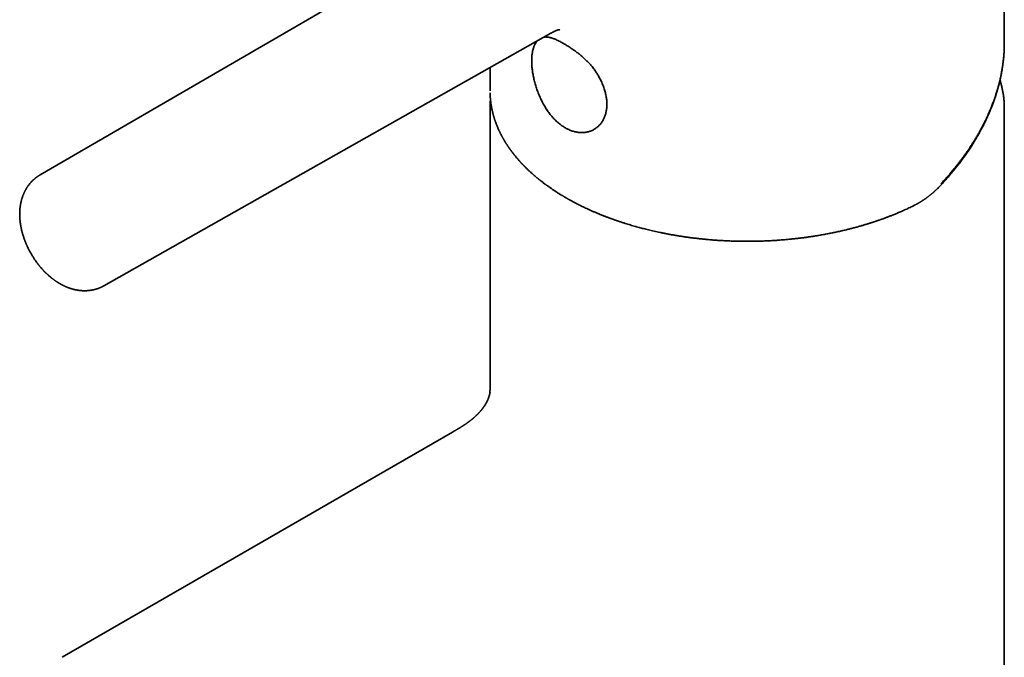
# Model space of a CAD drawing. Header units: millimetres. Extents: x 8 to 497, y 12 to 425.
# Tile 4 of 7: x 402 to 482, y 136 to 189. Entities that reach past the tile are written whole.
import ezdxf

# ---------------------------------------------------------------- set-up
doc = ezdxf.new("R2010")
doc.units = ezdxf.units.MM

msp = doc.modelspace()

# ---------------------------------------------------------------- linework, layer by layer
at = {"color": 7, "linetype": 'Continuous', "lineweight": 35}
for p, q in [((482.497, 186.574), (482.497, 206.215)), ((440.007, 196.885), (403.743, 175.822)), ((408.951, 166.764), (445.466, 187.404)), ((440.497, 184.595), (440.497, 182.693)), ((440.497, 181.297), (440.497, 160.361)), ((482.497, 82.748), (482.497, 181.297)), ((403.743, 175.822), (403.747, 175.825)), ((408.951, 166.764), (408.948, 166.763)), ((437.42, 154.8), (405.543, 136.398))]:
    msp.add_line(p, q, dxfattribs=at)
at = {"color": 7, "linetype": 'Continuous', "lineweight": 35, "flags": 128}
for points in [[(440.497, 181.253), (440.497, 181.297), (440.497, 181.344)], [(482.497, 181.345), (482.497, 181.297), (482.497, 181.248)]]:
    msp.add_lwpolyline(points, dxfattribs=at)
at = {"color": 7, "linetype": 'Continuous', "lineweight": 35}
for points, knots in [([(445.466, 187.403), (445.479, 187.411), (445.504, 187.425), (445.537, 187.443), (445.564, 187.458), (445.585, 187.47), (445.602, 187.479), (445.615, 187.487), (445.627, 187.493), (445.641, 187.501), (445.657, 187.51), (445.675, 187.519), (445.69, 187.527), (445.706, 187.535), (445.719, 187.542), (445.731, 187.548), (445.739, 187.552), (445.747, 187.556), (445.755, 187.561), (445.765, 187.566), (445.775, 187.57), (445.783, 187.575), (445.791, 187.578), (445.799, 187.582), (445.81, 187.587), (445.82, 187.592), (445.829, 187.597), (445.837, 187.6), (445.845, 187.604), (445.853, 187.608), (445.863, 187.612), (445.871, 187.616), (445.879, 187.619), (445.885, 187.621), (445.891, 187.624), (445.897, 187.627), (445.904, 187.63), (445.911, 187.632), (445.918, 187.635), (445.923, 187.637), (445.928, 187.639), (445.934, 187.641), (445.941, 187.644), (445.949, 187.647), (445.957, 187.65), (445.964, 187.652), (445.971, 187.655), (445.976, 187.656), (445.983, 187.659), (445.99, 187.661), (445.998, 187.663), (446.006, 187.665), (446.012, 187.667), (446.017, 187.669), (446.022, 187.67), (446.028, 187.671), (446.034, 187.673), (446.041, 187.675), (446.047, 187.676), (446.053, 187.677), (446.058, 187.678), (446.063, 187.679), (446.069, 187.68), (446.075, 187.682), (446.08, 187.683), (446.086, 187.683), (446.09, 187.684), (446.094, 187.685), (446.097, 187.685), (446.101, 187.686), (446.105, 187.686), (446.11, 187.687), (446.114, 187.687), (446.118, 187.688), (446.122, 187.688), (446.125, 187.688), (446.129, 187.689), (446.133, 187.689), (446.136, 187.689), (446.139, 187.689), (446.14, 187.689), (446.142, 187.689), (446.143, 187.689), (446.144, 187.689), (446.145, 187.689), (446.147, 187.689), (446.148, 187.689), (446.15, 187.689), (446.151, 187.689), (446.153, 187.689), (446.155, 187.689), (446.157, 187.689), (446.159, 187.689), (446.161, 187.689), (446.163, 187.689), (446.165, 187.689), (446.166, 187.689), (446.168, 187.689), (446.17, 187.688), (446.171, 187.688), (446.173, 187.688), (446.174, 187.688), (446.176, 187.688), (446.177, 187.687), (446.178, 187.687), (446.179, 187.687), (446.179, 187.687), (446.179, 187.687), (446.179, 187.687)], [0, 0, 0, 0, 0.015216, 0.028324, 0.039227, 0.048042, 0.055222, 0.060767, 0.065652, 0.071678, 0.080895, 0.089737, 0.097059, 0.104761, 0.114147, 0.11991, 0.124466, 0.1284, 0.133576, 0.140137, 0.146564, 0.151768, 0.155918, 0.161124, 0.169515, 0.177844, 0.18416, 0.189726, 0.195598, 0.202486, 0.211035, 0.219442, 0.225841, 0.231181, 0.236844, 0.243294, 0.250939, 0.259528, 0.26684, 0.272767, 0.278261, 0.286951, 0.296604, 0.308219, 0.32115, 0.332404, 0.341949, 0.350616, 0.360639, 0.372972, 0.386942, 0.39994, 0.410779, 0.419208, 0.427519, 0.436884, 0.448044, 0.460191, 0.47152, 0.481136, 0.49064, 0.500189, 0.510704, 0.522699, 0.535549, 0.545934, 0.555012, 0.563014, 0.570814, 0.578764, 0.588562, 0.60147, 0.613596, 0.623579, 0.632691, 0.642141, 0.654241, 0.667386, 0.678931, 0.688495, 0.695765, 0.703764, 0.713474, 0.723857, 0.733004, 0.742422, 0.75176, 0.762533, 0.775744, 0.78799, 0.797972, 0.807367, 0.817904, 0.830567, 0.844309, 0.856541, 0.867018, 0.877107, 0.887021, 0.898742, 0.911447, 0.923968, 0.93474, 0.947172, 0.959595, 0.973525, 0.989509, 1, 1, 1, 1]), ([(446.648, 179.673), (446.601, 179.701), (446.509, 179.756), (446.372, 179.849), (446.236, 179.948), (446.103, 180.056), (445.972, 180.171), (445.843, 180.293), (445.717, 180.421), (445.595, 180.555), (445.477, 180.695), (445.361, 180.842), (445.249, 180.994), (445.14, 181.151), (445.035, 181.313), (444.935, 181.479), (444.839, 181.648), (444.747, 181.82), (444.66, 181.996), (444.576, 182.176), (444.497, 182.358), (444.423, 182.542), (444.354, 182.727), (444.289, 182.912), (444.23, 183.097), (444.175, 183.284), (444.125, 183.471), (444.079, 183.658), (444.039, 183.843), (444.004, 184.025), (443.974, 184.206), (443.949, 184.384), (443.928, 184.56), (443.913, 184.734), (443.903, 184.903), (443.898, 185.068), (443.899, 185.229), (443.904, 185.386), (443.914, 185.537), (443.93, 185.682), (443.95, 185.822), (443.976, 185.956), (444.007, 186.085), (444.043, 186.207), (444.084, 186.323), (444.129, 186.431), (444.18, 186.532), (444.236, 186.626), (444.291, 186.706), (444.33, 186.751), (444.346, 186.771)], [0, 0, 0, 0, 0.020933, 0.041815, 0.062689, 0.083598, 0.104583, 0.125687, 0.146564, 0.167408, 0.188261, 0.209166, 0.230164, 0.251297, 0.272284, 0.293191, 0.314059, 0.334933, 0.355853, 0.376863, 0.398006, 0.419004, 0.439899, 0.460735, 0.481557, 0.502408, 0.52361, 0.544645, 0.565555, 0.586388, 0.607188, 0.628002, 0.649028, 0.669959, 0.690844, 0.711729, 0.732662, 0.753687, 0.774521, 0.795335, 0.816175, 0.837089, 0.858122, 0.879322, 0.900315, 0.921259, 0.942199, 0.963181, 0.984249, 1, 1, 1, 1]), ([(446.503, 186.568), (446.455, 186.595), (446.359, 186.65), (446.221, 186.724), (446.086, 186.793), (445.954, 186.855), (445.826, 186.912), (445.702, 186.962), (445.582, 187.005), (445.467, 187.04), (445.357, 187.067), (445.255, 187.086), (445.162, 187.098), (445.076, 187.102), (444.994, 187.1), (444.94, 187.096), (444.913, 187.091), (444.912, 187.091)], [0, 0, 0, 0, 0.07397, 0.14785, 0.221925, 0.296466, 0.371724, 0.447222, 0.522245, 0.596963, 0.671513, 0.746001, 0.809986, 0.873298, 0.935951, 0.997947, 1, 1, 1, 1]), ([(449.355, 183.909), (449.329, 183.954), (449.277, 184.045), (449.191, 184.182), (449.098, 184.322), (448.997, 184.464), (448.888, 184.607), (448.793, 184.722), (448.718, 184.81), (448.665, 184.87), (448.611, 184.93), (448.556, 184.989), (448.499, 185.048), (448.442, 185.107), (448.367, 185.181), (448.274, 185.271), (448.162, 185.374), (448.044, 185.479), (447.919, 185.585), (447.79, 185.691), (447.659, 185.793), (447.528, 185.893), (447.397, 185.989), (447.256, 186.089), (447.108, 186.19), (446.952, 186.293), (446.8, 186.39), (446.649, 186.482), (446.552, 186.539), (446.503, 186.568)], [0, 0, 0, 0, 0.038151, 0.077771, 0.118807, 0.161225, 0.20501, 0.250156, 0.269534, 0.289026, 0.30863, 0.328345, 0.348168, 0.368096, 0.388127, 0.425115, 0.462449, 0.500137, 0.541716, 0.583256, 0.624799, 0.666395, 0.708108, 0.75001, 0.800331, 0.85032, 0.900142, 0.949974, 1, 1, 1, 1]), ([(477.3, 174.977), (477.34, 175.02), (477.418, 175.103), (477.531, 175.226), (477.637, 175.343), (477.737, 175.454), (477.83, 175.56), (477.917, 175.659), (477.997, 175.752), (478.072, 175.839), (478.144, 175.924), (478.212, 176.005), (478.277, 176.083), (478.336, 176.154), (478.387, 176.217), (478.432, 176.272), (478.471, 176.32), (478.503, 176.36), (478.527, 176.391), (478.545, 176.413), (478.557, 176.428), (478.566, 176.439), (478.571, 176.446), (478.577, 176.453), (478.585, 176.463), (478.596, 176.477), (478.615, 176.501), (478.644, 176.537), (478.682, 176.586), (478.725, 176.641), (478.773, 176.703), (478.826, 176.773), (478.884, 176.848), (478.945, 176.93), (479.036, 177.051), (479.15, 177.208), (479.286, 177.396), (479.414, 177.579), (479.534, 177.755), (479.65, 177.927), (479.762, 178.098), (479.872, 178.269), (479.955, 178.402), (480.013, 178.494), (480.044, 178.545), (480.074, 178.594), (480.101, 178.639), (480.123, 178.676), (480.141, 178.705), (480.154, 178.727), (480.163, 178.742), (480.17, 178.754), (480.177, 178.766), (480.186, 178.781), (480.199, 178.803), (480.217, 178.833), (480.24, 178.872), (480.265, 178.914), (480.309, 178.99), (480.392, 179.135), (480.477, 179.287), (480.546, 179.414), (480.581, 179.479), (480.618, 179.548), (480.657, 179.621), (480.699, 179.701), (480.743, 179.786), (480.789, 179.875), (480.836, 179.97), (480.886, 180.07), (480.937, 180.175), (480.981, 180.267), (481.018, 180.344), (481.046, 180.403), (481.071, 180.459), (481.095, 180.51), (481.116, 180.557), (481.136, 180.601), (481.155, 180.642), (481.172, 180.68), (481.186, 180.711), (481.197, 180.737), (481.207, 180.758), (481.215, 180.778), (481.225, 180.8), (481.236, 180.825), (481.251, 180.859), (481.269, 180.903), (481.293, 180.958), (481.319, 181.021), (481.349, 181.091), (481.384, 181.177), (481.423, 181.274), (481.465, 181.379), (481.509, 181.492), (481.555, 181.613), (481.602, 181.741), (481.646, 181.864), (481.689, 181.986), (481.73, 182.106), (481.761, 182.199), (481.782, 182.262), (481.793, 182.297), (481.804, 182.329), (481.813, 182.358), (481.82, 182.38), (481.825, 182.395), (481.828, 182.406), (481.831, 182.415), (481.835, 182.426), (481.839, 182.441), (481.846, 182.462), (481.855, 182.491), (481.867, 182.531), (481.881, 182.577), (481.897, 182.63), (481.914, 182.689), (481.933, 182.753), (481.953, 182.821), (481.978, 182.91), (482.007, 183.016), (482.042, 183.147), (482.075, 183.277), (482.108, 183.407), (482.136, 183.529), (482.163, 183.644), (482.186, 183.752), (482.203, 183.831), (482.214, 183.884), (482.219, 183.909), (482.224, 183.93), (482.227, 183.945), (482.229, 183.957), (482.231, 183.967), (482.233, 183.978), (482.237, 183.996), (482.243, 184.025), (482.251, 184.065), (482.26, 184.114), (482.27, 184.167), (482.28, 184.222), (482.29, 184.279), (482.3, 184.337), (482.32, 184.449), (482.346, 184.614), (482.37, 184.779), (482.385, 184.894), (482.393, 184.956), (482.401, 185.019), (482.408, 185.081), (482.415, 185.138), (482.421, 185.189), (482.425, 185.231), (482.429, 185.265), (482.431, 185.292), (482.433, 185.314), (482.435, 185.334), (482.437, 185.354), (482.44, 185.379), (482.443, 185.411), (482.446, 185.452), (482.451, 185.499), (482.455, 185.554), (482.46, 185.616), (482.465, 185.68), (482.469, 185.744), (482.473, 185.808), (482.477, 185.876), (482.481, 185.947), (482.484, 186.02), (482.487, 186.095), (482.49, 186.17), (482.492, 186.243), (482.494, 186.309), (482.495, 186.369), (482.496, 186.423), (482.496, 186.47), (482.497, 186.511), (482.497, 186.545), (482.497, 186.566), (482.497, 186.576)], [0, 0, 0, 0, 0.012233, 0.023895, 0.034986, 0.045507, 0.055457, 0.064675, 0.073342, 0.081458, 0.089025, 0.096955, 0.104175, 0.110684, 0.116483, 0.121572, 0.125951, 0.12962, 0.132579, 0.134376, 0.13575, 0.136703, 0.137236, 0.13779, 0.138681, 0.139908, 0.141473, 0.145408, 0.149819, 0.154703, 0.160461, 0.166761, 0.173604, 0.180989, 0.188873, 0.20633, 0.223177, 0.239413, 0.255039, 0.270066, 0.284978, 0.300034, 0.315231, 0.319716, 0.324213, 0.328625, 0.332492, 0.335755, 0.338416, 0.340083, 0.341378, 0.342302, 0.343254, 0.344547, 0.346183, 0.348958, 0.352367, 0.356199, 0.360043, 0.372128, 0.393719, 0.39923, 0.404748, 0.41058, 0.416886, 0.423666, 0.430921, 0.438649, 0.446683, 0.455171, 0.464114, 0.473511, 0.478615, 0.483724, 0.488464, 0.492807, 0.496753, 0.500303, 0.50404, 0.507206, 0.509803, 0.511964, 0.51376, 0.515263, 0.517045, 0.519194, 0.521709, 0.525664, 0.53028, 0.535556, 0.541493, 0.54809, 0.557132, 0.565944, 0.574523, 0.585647, 0.596354, 0.606643, 0.616515, 0.627007, 0.636849, 0.639808, 0.642702, 0.64553, 0.648, 0.649898, 0.651044, 0.651793, 0.652488, 0.653423, 0.654599, 0.656014, 0.658723, 0.662024, 0.665917, 0.670268, 0.675178, 0.680648, 0.686425, 0.692081, 0.702814, 0.71305, 0.724586, 0.735417, 0.745544, 0.75503, 0.764011, 0.772493, 0.774896, 0.777074, 0.778809, 0.780104, 0.780956, 0.781647, 0.782557, 0.783689, 0.78631, 0.789662, 0.793743, 0.798554, 0.802846, 0.807588, 0.812562, 0.817552, 0.835503, 0.853655, 0.858879, 0.864119, 0.869376, 0.874645, 0.879532, 0.883773, 0.88737, 0.8901, 0.892289, 0.894003, 0.895664, 0.897347, 0.899149, 0.901967, 0.905389, 0.909415, 0.914046, 0.91928, 0.925117, 0.930127, 0.935509, 0.941262, 0.947387, 0.953731, 0.959738, 0.96644, 0.972587, 0.97818, 0.983221, 0.987709, 0.991579, 0.994917, 0.997724, 1, 1, 1, 1]), ([(482.497, 186.576), (482.497, 186.554), (482.497, 186.453), (482.494, 186.272), (482.485, 186.015), (482.47, 185.741), (482.447, 185.448), (482.417, 185.152), (482.379, 184.854), (482.335, 184.553), (482.294, 184.317), (482.262, 184.146), (482.242, 184.043), (482.222, 183.943), (482.201, 183.846), (482.181, 183.752), (482.16, 183.659), (482.122, 183.496), (482.065, 183.263), (481.983, 182.958), (481.892, 182.65), (481.794, 182.338), (481.687, 182.025), (481.573, 181.711), (481.451, 181.396), (481.32, 181.078), (481.222, 180.853), (481.163, 180.72), (481.145, 180.682), (481.128, 180.644), (481.11, 180.605), (481.092, 180.567), (481.074, 180.528), (481.056, 180.49), (481.006, 180.382), (480.924, 180.213), (480.809, 179.982), (480.685, 179.742), (480.547, 179.485), (480.393, 179.21), (480.231, 178.932), (480.061, 178.65), (479.882, 178.365), (479.746, 178.157), (479.658, 178.025), (479.622, 177.97), (479.584, 177.915), (479.547, 177.86), (479.511, 177.808), (479.478, 177.76), (479.433, 177.694), (479.372, 177.608), (479.273, 177.468), (479.15, 177.298), (479, 177.095), (478.841, 176.887), (478.674, 176.672), (478.498, 176.452), (478.317, 176.231), (478.13, 176.01), (477.938, 175.788), (477.737, 175.562), (477.528, 175.331), (477.383, 175.177), (477.309, 175.099)], [0, 0, 0, 0, 0.00554, 0.025997, 0.04659, 0.071282, 0.096165, 0.121242, 0.146511, 0.171973, 0.197629, 0.206312, 0.215017, 0.223744, 0.231681, 0.239531, 0.247411, 0.255322, 0.280694, 0.306375, 0.332364, 0.358662, 0.385269, 0.411703, 0.438434, 0.465465, 0.492794, 0.49605, 0.499315, 0.502589, 0.505872, 0.509164, 0.512464, 0.515774, 0.519093, 0.54016, 0.559271, 0.578664, 0.602121, 0.62598, 0.65024, 0.674902, 0.699965, 0.72543, 0.730278, 0.735139, 0.740015, 0.744905, 0.749809, 0.754127, 0.757633, 0.767419, 0.777417, 0.79513, 0.813473, 0.832446, 0.85205, 0.872284, 0.893148, 0.913398, 0.934208, 0.955578, 0.977509, 1, 1, 1, 1]), ([(449.355, 183.909), (449.386, 183.853), (449.449, 183.739), (449.535, 183.568), (449.616, 183.396), (449.69, 183.223), (449.758, 183.05), (449.819, 182.876), (449.873, 182.703), (449.919, 182.531), (449.958, 182.36), (449.989, 182.19), (450.013, 182.021), (450.03, 181.854), (450.038, 181.689), (450.039, 181.528), (450.032, 181.37), (450.016, 181.216), (449.994, 181.064), (449.963, 180.917), (449.925, 180.774), (449.879, 180.636), (449.827, 180.504), (449.767, 180.377), (449.7, 180.256), (449.627, 180.141), (449.547, 180.031), (449.461, 179.929), (449.369, 179.833), (449.272, 179.745), (449.17, 179.663), (449.062, 179.589), (448.95, 179.523), (448.833, 179.465), (448.713, 179.414), (448.589, 179.372), (448.461, 179.338), (448.33, 179.312), (448.197, 179.294), (448.062, 179.286), (447.924, 179.285), (447.785, 179.294), (447.644, 179.311), (447.502, 179.337), (447.359, 179.371), (447.216, 179.414), (447.073, 179.466), (446.931, 179.526), (446.789, 179.594), (446.695, 179.647), (446.648, 179.673)], [0, 0, 0, 0, 0.020907, 0.041726, 0.062501, 0.083277, 0.104098, 0.125007, 0.145816, 0.166566, 0.187303, 0.208073, 0.228923, 0.2499, 0.270729, 0.291487, 0.312222, 0.332981, 0.35381, 0.374757, 0.395655, 0.41646, 0.437217, 0.457972, 0.478771, 0.499658, 0.520609, 0.541452, 0.562232, 0.582991, 0.603773, 0.624622, 0.64553, 0.666354, 0.687137, 0.70792, 0.728744, 0.749652, 0.770443, 0.791191, 0.811937, 0.832724, 0.853594, 0.874587, 0.895544, 0.91642, 0.937261, 0.958109, 0.979008, 1, 1, 1, 1]), ([(482.497, 181.347), (482.496, 181.388), (482.495, 181.475), (482.491, 181.608), (482.484, 181.746), (482.474, 181.884), (482.462, 182.022), (482.447, 182.159), (482.429, 182.297), (482.409, 182.435), (482.386, 182.573), (482.361, 182.711), (482.333, 182.848), (482.302, 182.986), (482.269, 183.123), (482.233, 183.26), (482.194, 183.398), (482.164, 183.498), (482.147, 183.553), (482.144, 183.562)], [0, 0, 0, 0, 0.055131, 0.1169263, 0.1787612, 0.2406388, 0.3025621, 0.3645342, 0.4265581, 0.4886364, 0.5507718, 0.6129669, 0.6752239, 0.737545, 0.799932, 0.8623869, 0.9249109, 0.9875056, 1, 1, 1, 1]), ([(440.531, 181.995), (440.529, 181.98), (440.523, 181.918), (440.515, 181.811), (440.506, 181.674), (440.501, 181.536), (440.498, 181.427), (440.498, 181.364), (440.497, 181.347)], [0, 0, 0, 0, 0.0719837, 0.2838505, 0.4957893, 0.7078113, 0.9199278, 1, 1, 1, 1]), ([(440.499, 182.543), (440.499, 182.523), (440.5, 182.481), (440.502, 182.416), (440.505, 182.348), (440.509, 182.28), (440.513, 182.216), (440.517, 182.155), (440.521, 182.097), (440.526, 182.04), (440.532, 181.983), (440.537, 181.927), (440.543, 181.877), (440.548, 181.835), (440.552, 181.799), (440.556, 181.769), (440.56, 181.738), (440.565, 181.702), (440.57, 181.661), (440.577, 181.614), (440.585, 181.562), (440.594, 181.507), (440.607, 181.432), (440.624, 181.336), (440.641, 181.246), (440.655, 181.181), (440.663, 181.141), (440.672, 181.102), (440.68, 181.064), (440.688, 181.029), (440.695, 181.001), (440.7, 180.979), (440.704, 180.962), (440.708, 180.947), (440.711, 180.936), (440.713, 180.927), (440.715, 180.919), (440.718, 180.908), (440.722, 180.891), (440.728, 180.868), (440.735, 180.837), (440.745, 180.801), (440.755, 180.762), (440.77, 180.709), (440.787, 180.647), (440.807, 180.578), (440.826, 180.515), (440.844, 180.456), (440.863, 180.398), (440.883, 180.335), (440.907, 180.265), (440.927, 180.206), (440.944, 180.16), (440.955, 180.129), (440.965, 180.1), (440.975, 180.075), (440.983, 180.053), (440.99, 180.034), (440.995, 180.02), (440.999, 180.009), (441.002, 180.001), (441.006, 179.992), (441.011, 179.978), (441.019, 179.957), (441.03, 179.928), (441.044, 179.892), (441.061, 179.851), (441.079, 179.807), (441.121, 179.705), (441.169, 179.593), (441.225, 179.471), (441.26, 179.395), (441.295, 179.322), (441.329, 179.252), (441.361, 179.189), (441.39, 179.131), (441.417, 179.079), (441.437, 179.041), (441.451, 179.015), (441.46, 178.999), (441.468, 178.982), (441.478, 178.965), (441.49, 178.943), (441.504, 178.917), (441.521, 178.886), (441.54, 178.852), (441.561, 178.814), (441.582, 178.776), (441.604, 178.739), (441.633, 178.688), (441.671, 178.625), (441.714, 178.552), (441.754, 178.488), (441.789, 178.431), (441.822, 178.379), (441.853, 178.331), (441.884, 178.282), (441.917, 178.232), (441.952, 178.18), (441.979, 178.139), (442, 178.109), (442.015, 178.087), (442.029, 178.066), (442.043, 178.046), (442.056, 178.028), (442.066, 178.013), (442.074, 178.002), (442.082, 177.991), (442.091, 177.978), (442.104, 177.959), (442.122, 177.934), (442.144, 177.903), (442.169, 177.868), (442.196, 177.831), (442.225, 177.792), (442.257, 177.749), (442.29, 177.706), (442.322, 177.662), (442.369, 177.601), (442.429, 177.525), (442.501, 177.434), (442.569, 177.35), (442.635, 177.271), (442.698, 177.196), (442.76, 177.124), (442.821, 177.053), (442.87, 176.998), (442.907, 176.957), (442.93, 176.931), (442.953, 176.905), (442.975, 176.882), (442.994, 176.861), (443.009, 176.844), (443.02, 176.832), (443.027, 176.824), (443.033, 176.818), (443.039, 176.812), (443.047, 176.803), (443.056, 176.793), (443.071, 176.778), (443.09, 176.757), (443.115, 176.73), (443.145, 176.699), (443.18, 176.662), (443.219, 176.622), (443.261, 176.578), (443.307, 176.532), (443.353, 176.485), (443.439, 176.399), (443.564, 176.277), (443.701, 176.147), (443.808, 176.049), (443.885, 175.979), (443.961, 175.911), (444.036, 175.845), (444.109, 175.782), (444.177, 175.723), (444.24, 175.67), (444.297, 175.622), (444.341, 175.585), (444.375, 175.557), (444.399, 175.538), (444.42, 175.52), (444.436, 175.507), (444.448, 175.498), (444.456, 175.491), (444.465, 175.484), (444.48, 175.472), (444.5, 175.456), (444.528, 175.433), (444.562, 175.406), (444.602, 175.374), (444.655, 175.332), (444.721, 175.28), (444.798, 175.222), (444.874, 175.164), (444.948, 175.108), (445.021, 175.054), (445.092, 175.002), (445.161, 174.951), (445.234, 174.899), (445.31, 174.844), (445.39, 174.788), (445.471, 174.732), (445.553, 174.676), (445.633, 174.622), (445.71, 174.57), (445.784, 174.521), (445.86, 174.472), (445.938, 174.421), (446.019, 174.369), (446.102, 174.316), (446.186, 174.263), (446.265, 174.215), (446.337, 174.171), (446.4, 174.133), (446.459, 174.097), (446.505, 174.07), (446.54, 174.049), (446.565, 174.034), (446.589, 174.02), (446.611, 174.007), (446.631, 173.995), (446.648, 173.986), (446.66, 173.978), (446.668, 173.974), (446.672, 173.971), (446.676, 173.969), (446.68, 173.967), (446.686, 173.964), (446.697, 173.957), (446.715, 173.946), (446.742, 173.931), (446.774, 173.913), (446.81, 173.892), (446.852, 173.868), (446.902, 173.84), (446.962, 173.806), (447.032, 173.767), (447.111, 173.723), (447.197, 173.676), (447.291, 173.626), (447.394, 173.571), (447.518, 173.505), (447.666, 173.429), (447.836, 173.343), (448.015, 173.255), (448.205, 173.163), (448.406, 173.069), (448.617, 172.971), (448.839, 172.872), (449.071, 172.772), (449.314, 172.669), (449.567, 172.566), (449.773, 172.484), (449.929, 172.424), (450.03, 172.385), (450.132, 172.347), (450.233, 172.309), (450.33, 172.273), (450.419, 172.241), (450.499, 172.212), (450.572, 172.186), (450.638, 172.163), (450.698, 172.142), (450.747, 172.125), (450.787, 172.111), (450.818, 172.1), (450.845, 172.091), (450.867, 172.083), (450.884, 172.077), (450.896, 172.073), (450.909, 172.069), (450.927, 172.063), (450.955, 172.053), (450.99, 172.041), (451.033, 172.027), (451.082, 172.011), (451.14, 171.992), (451.204, 171.97), (451.276, 171.947), (451.352, 171.922), (451.473, 171.884), (451.637, 171.832), (451.847, 171.768), (452.055, 171.706), (452.262, 171.646), (452.464, 171.589), (452.662, 171.535), (452.854, 171.484), (453.042, 171.435), (453.238, 171.386), (453.446, 171.335), (453.668, 171.282), (453.898, 171.229), (454.137, 171.176), (454.384, 171.123), (454.64, 171.07), (454.904, 171.018), (455.177, 170.967), (455.459, 170.917), (455.747, 170.867), (456.043, 170.82), (456.345, 170.774), (456.655, 170.73), (456.983, 170.686), (457.329, 170.643), (457.693, 170.602), (458.066, 170.564), (458.446, 170.53), (458.826, 170.499), (459.227, 170.472), (459.645, 170.448), (460.082, 170.428), (460.512, 170.413), (460.94, 170.404), (461.365, 170.4), (461.786, 170.401), (462.201, 170.407), (462.61, 170.417), (463.011, 170.432), (463.406, 170.451), (463.794, 170.473), (464.174, 170.5), (464.547, 170.53), (464.913, 170.563), (465.272, 170.599), (465.598, 170.636), (465.896, 170.672), (466.168, 170.707), (466.442, 170.744), (466.718, 170.784), (467.024, 170.831), (467.359, 170.886), (467.724, 170.95), (468.092, 171.019), (468.465, 171.093), (468.841, 171.172), (469.22, 171.257), (469.569, 171.339), (469.886, 171.418), (470.173, 171.493), (470.41, 171.556), (470.597, 171.608), (470.733, 171.647), (470.868, 171.686), (470.999, 171.724), (471.128, 171.762), (471.254, 171.8), (471.375, 171.838), (471.486, 171.873), (471.587, 171.905), (471.678, 171.934), (471.759, 171.96), (471.831, 171.984), (471.892, 172.004), (471.945, 172.022), (471.983, 172.035), (472.011, 172.044), (472.029, 172.05), (472.043, 172.055), (472.056, 172.059), (472.07, 172.064), (472.088, 172.07), (472.116, 172.079), (472.155, 172.093), (472.206, 172.11), (472.264, 172.13), (472.328, 172.153), (472.398, 172.178), (472.475, 172.205), (472.559, 172.235), (472.651, 172.269), (472.748, 172.304), (472.85, 172.342), (472.956, 172.382), (473.069, 172.425), (473.188, 172.471), (473.313, 172.521), (473.444, 172.573), (473.579, 172.628), (473.721, 172.687), (473.87, 172.749), (474.026, 172.816), (474.188, 172.887), (474.356, 172.962), (474.529, 173.041), (474.708, 173.125), (474.892, 173.212), (475.015, 173.273), (475.078, 173.304)], [0, 0, 0, 0, 0.00208, 0.004376, 0.006885, 0.009343, 0.011672, 0.013866, 0.015923, 0.017844, 0.020055, 0.022053, 0.023844, 0.025455, 0.026598, 0.027632, 0.028709, 0.029966, 0.031433, 0.033086, 0.034927, 0.036907, 0.038917, 0.042944, 0.047074, 0.048474, 0.049885, 0.051308, 0.052703, 0.053938, 0.055003, 0.05572, 0.056333, 0.056841, 0.057243, 0.057541, 0.057776, 0.058161, 0.0587, 0.059566, 0.060661, 0.061985, 0.063454, 0.064891, 0.067603, 0.070167, 0.072333, 0.074383, 0.076453, 0.078641, 0.081229, 0.083965, 0.08508, 0.086216, 0.087282, 0.088211, 0.089018, 0.089682, 0.090205, 0.090586, 0.090839, 0.091145, 0.091559, 0.092376, 0.093433, 0.09473, 0.096267, 0.09793, 0.099593, 0.107425, 0.110219, 0.113012, 0.115767, 0.118334, 0.120697, 0.122813, 0.124734, 0.126464, 0.127092, 0.127691, 0.128262, 0.128891, 0.129692, 0.130665, 0.13181, 0.133128, 0.134581, 0.136012, 0.137403, 0.138753, 0.141777, 0.144578, 0.146931, 0.149099, 0.151083, 0.152882, 0.154555, 0.156646, 0.158625, 0.160492, 0.161344, 0.16217, 0.16297, 0.163745, 0.164477, 0.165067, 0.1655, 0.165796, 0.166296, 0.167031, 0.167999, 0.1692, 0.170635, 0.172009, 0.173545, 0.17524, 0.176969, 0.178665, 0.180327, 0.184116, 0.187723, 0.191028, 0.194162, 0.197128, 0.199991, 0.20283, 0.205645, 0.206701, 0.207753, 0.208802, 0.20982, 0.210674, 0.211346, 0.211834, 0.212121, 0.212313, 0.212576, 0.212919, 0.213342, 0.213845, 0.214768, 0.215879, 0.217176, 0.218661, 0.220332, 0.222156, 0.224114, 0.226066, 0.228005, 0.234812, 0.241438, 0.244437, 0.247397, 0.250318, 0.2532, 0.256, 0.258536, 0.260848, 0.262937, 0.264803, 0.265751, 0.266629, 0.267422, 0.268037, 0.268383, 0.268634, 0.268957, 0.269383, 0.270169, 0.271166, 0.272373, 0.27379, 0.275417, 0.278068, 0.280768, 0.283394, 0.285946, 0.288424, 0.290828, 0.293158, 0.295413, 0.298144, 0.300758, 0.303339, 0.306017, 0.308795, 0.311076, 0.31342, 0.315827, 0.318296, 0.320829, 0.323424, 0.326077, 0.328618, 0.330693, 0.332617, 0.334391, 0.336014, 0.336805, 0.337554, 0.338261, 0.338928, 0.339548, 0.34005, 0.340434, 0.340646, 0.340735, 0.34084, 0.340972, 0.341129, 0.341313, 0.341953, 0.34279, 0.343704, 0.344776, 0.346004, 0.347391, 0.349226, 0.351279, 0.353551, 0.356041, 0.358749, 0.361676, 0.364819, 0.369371, 0.374126, 0.379084, 0.384245, 0.38972, 0.395405, 0.401302, 0.40741, 0.413729, 0.420258, 0.426999, 0.429518, 0.432065, 0.43464, 0.43722, 0.43965, 0.441899, 0.443855, 0.44565, 0.447285, 0.44876, 0.450074, 0.450915, 0.451674, 0.452351, 0.452908, 0.453322, 0.453593, 0.453783, 0.45427, 0.454947, 0.455814, 0.456843, 0.458051, 0.459441, 0.461011, 0.462761, 0.464636, 0.4665, 0.471538, 0.476448, 0.481474, 0.486358, 0.4911, 0.4957, 0.500159, 0.504475, 0.508788, 0.51369, 0.518757, 0.523988, 0.529385, 0.534947, 0.540673, 0.546565, 0.552622, 0.558843, 0.56523, 0.571663, 0.578256, 0.585007, 0.591917, 0.599559, 0.607386, 0.615398, 0.623574, 0.63171, 0.639753, 0.649115, 0.658349, 0.667455, 0.676433, 0.685463, 0.694359, 0.703123, 0.711754, 0.720252, 0.728617, 0.736849, 0.744931, 0.75288, 0.760697, 0.768382, 0.775935, 0.781777, 0.787632, 0.79357, 0.79959, 0.805693, 0.813597, 0.821635, 0.829808, 0.838116, 0.846557, 0.855134, 0.863845, 0.870399, 0.877028, 0.883731, 0.886916, 0.890119, 0.893337, 0.896458, 0.8994, 0.902525, 0.905418, 0.908078, 0.910507, 0.912704, 0.914669, 0.916402, 0.917903, 0.919172, 0.920209, 0.920739, 0.921179, 0.921528, 0.921802, 0.922097, 0.922544, 0.923107, 0.924187, 0.925433, 0.926845, 0.928423, 0.930167, 0.932043, 0.934121, 0.936415, 0.938926, 0.941407, 0.944068, 0.946909, 0.949931, 0.953134, 0.956456, 0.959952, 0.963622, 0.967466, 0.971569, 0.975853, 0.980319, 0.984967, 0.989796, 0.994807, 1, 1, 1, 1]), ([(403.746, 175.828), (403.735, 175.822), (403.717, 175.811), (403.694, 175.797), (403.67, 175.783), (403.642, 175.765), (403.609, 175.743), (403.575, 175.721), (403.542, 175.699), (403.508, 175.675), (403.472, 175.649), (403.435, 175.621), (403.401, 175.595), (403.371, 175.571), (403.345, 175.55), (403.322, 175.53), (403.297, 175.51), (403.27, 175.486), (403.242, 175.461), (403.215, 175.437), (403.192, 175.415), (403.171, 175.395), (403.135, 175.361), (403.086, 175.312), (403.025, 175.247), (402.966, 175.181), (402.909, 175.114), (402.854, 175.045), (402.806, 174.982), (402.764, 174.923), (402.727, 174.87), (402.691, 174.815), (402.657, 174.763), (402.623, 174.706), (402.595, 174.658), (402.568, 174.611), (402.547, 174.573), (402.527, 174.535), (402.507, 174.495), (402.488, 174.457), (402.469, 174.418), (402.449, 174.376), (402.432, 174.34), (402.415, 174.301), (402.399, 174.263), (402.382, 174.222), (402.365, 174.18), (402.35, 174.141), (402.335, 174.1), (402.321, 174.063), (402.308, 174.027), (402.296, 173.99), (402.283, 173.95), (402.27, 173.91), (402.258, 173.871), (402.247, 173.833), (402.236, 173.793), (402.224, 173.75), (402.213, 173.709), (402.204, 173.672), (402.197, 173.643), (402.192, 173.619), (402.186, 173.597), (402.182, 173.577), (402.178, 173.559), (402.174, 173.537), (402.167, 173.506), (402.16, 173.468), (402.152, 173.424), (402.144, 173.382), (402.138, 173.342), (402.131, 173.301), (402.125, 173.257), (402.119, 173.214), (402.114, 173.175), (402.11, 173.143), (402.107, 173.114), (402.104, 173.083), (402.1, 173.043), (402.096, 172.995), (402.092, 172.945), (402.089, 172.894), (402.086, 172.842), (402.084, 172.785), (402.082, 172.725), (402.081, 172.667), (402.081, 172.609), (402.081, 172.556), (402.082, 172.504), (402.084, 172.458), (402.085, 172.417), (402.087, 172.382), (402.089, 172.348), (402.091, 172.312), (402.093, 172.274), (402.096, 172.233), (402.1, 172.19), (402.104, 172.144), (402.108, 172.102), (402.112, 172.064), (402.116, 172.026), (402.121, 171.985), (402.128, 171.93), (402.137, 171.861), (402.15, 171.778), (402.164, 171.692), (402.178, 171.616), (402.19, 171.553), (402.199, 171.506), (402.208, 171.463), (402.218, 171.417), (402.233, 171.349), (402.254, 171.264), (402.279, 171.165), (402.305, 171.068), (402.333, 170.969), (402.364, 170.867), (402.396, 170.763), (402.431, 170.66), (402.461, 170.575), (402.484, 170.51), (402.501, 170.466), (402.517, 170.425), (402.531, 170.386), (402.545, 170.351), (402.558, 170.32), (402.567, 170.296), (402.574, 170.279), (402.579, 170.266), (402.585, 170.252), (402.592, 170.235), (402.601, 170.214), (402.614, 170.183), (402.632, 170.14), (402.657, 170.082), (402.687, 170.015), (402.722, 169.939), (402.762, 169.854), (402.808, 169.761), (402.857, 169.665), (402.908, 169.568), (402.959, 169.474), (403.009, 169.385), (403.067, 169.286), (403.131, 169.18), (403.202, 169.068), (403.27, 168.964), (403.335, 168.869), (403.396, 168.782), (403.446, 168.712), (403.486, 168.658), (403.514, 168.621), (403.538, 168.589), (403.555, 168.566), (403.567, 168.551), (403.575, 168.54), (403.583, 168.53), (403.593, 168.517), (403.608, 168.499), (403.627, 168.475), (403.65, 168.445), (403.679, 168.41), (403.711, 168.37), (403.757, 168.315), (403.813, 168.249), (403.869, 168.185), (403.911, 168.137), (403.943, 168.102), (403.972, 168.07), (404, 168.041), (404.024, 168.014), (404.046, 167.991), (404.066, 167.971), (404.083, 167.952), (404.102, 167.933), (404.124, 167.911), (404.148, 167.886), (404.174, 167.86), (404.208, 167.826), (404.249, 167.786), (404.289, 167.748), (404.32, 167.719), (404.341, 167.7), (404.359, 167.683), (404.374, 167.668), (404.389, 167.655), (404.404, 167.641), (404.423, 167.624), (404.456, 167.595), (404.501, 167.555), (404.557, 167.508), (404.604, 167.468), (404.641, 167.437), (404.667, 167.417), (404.688, 167.399), (404.707, 167.384), (404.728, 167.368), (404.755, 167.346), (404.791, 167.319), (404.835, 167.286), (404.882, 167.25), (404.931, 167.215), (404.977, 167.183), (405.023, 167.151), (405.069, 167.12), (405.112, 167.091), (405.152, 167.066), (405.187, 167.043), (405.22, 167.023), (405.246, 167.007), (405.27, 166.992), (405.296, 166.977), (405.329, 166.957), (405.353, 166.943), (405.367, 166.936)], [0, 0, 0, 0, 0.003465, 0.006052, 0.007764, 0.011847, 0.015637, 0.019592, 0.02355, 0.02749, 0.031887, 0.036641, 0.041011, 0.044823, 0.047858, 0.050835, 0.053894, 0.057389, 0.061357, 0.065056, 0.068023, 0.070856, 0.073685, 0.082903, 0.09147, 0.100119, 0.109083, 0.11772, 0.12636, 0.132769, 0.139579, 0.14559, 0.152596, 0.158053, 0.165561, 0.169172, 0.174109, 0.178566, 0.182218, 0.187311, 0.191405, 0.19543, 0.200575, 0.203934, 0.208132, 0.213129, 0.217089, 0.221857, 0.225585, 0.230048, 0.233688, 0.237061, 0.241664, 0.246332, 0.249558, 0.253797, 0.25817, 0.261953, 0.267112, 0.27084, 0.273272, 0.276005, 0.2783, 0.280056, 0.281771, 0.283948, 0.286585, 0.291455, 0.29566, 0.299585, 0.30358, 0.307709, 0.312019, 0.316626, 0.320357, 0.323535, 0.326065, 0.328936, 0.33264, 0.33782, 0.342913, 0.347415, 0.352686, 0.358106, 0.363819, 0.370046, 0.374959, 0.380264, 0.385429, 0.389832, 0.393589, 0.39692, 0.40002, 0.403401, 0.407197, 0.410817, 0.414997, 0.419649, 0.423755, 0.42702, 0.430637, 0.434494, 0.43864, 0.446333, 0.454204, 0.462249, 0.470715, 0.475833, 0.480143, 0.483821, 0.488104, 0.493229, 0.50304, 0.512247, 0.521403, 0.530761, 0.540315, 0.550125, 0.560209, 0.570069, 0.574618, 0.578887, 0.582877, 0.586589, 0.590023, 0.593118, 0.595481, 0.596946, 0.597964, 0.599283, 0.600962, 0.603002, 0.605403, 0.610057, 0.615656, 0.6222, 0.629688, 0.638118, 0.647491, 0.657183, 0.667002, 0.676481, 0.685622, 0.694426, 0.706904, 0.718639, 0.729632, 0.739884, 0.749394, 0.758163, 0.763026, 0.767263, 0.770788, 0.7736, 0.775002, 0.776122, 0.777047, 0.778473, 0.780552, 0.783285, 0.786672, 0.790714, 0.795414, 0.800569, 0.810132, 0.818823, 0.823371, 0.827636, 0.831618, 0.835313, 0.838633, 0.84152, 0.843973, 0.846299, 0.84856, 0.851408, 0.854765, 0.858147, 0.861469, 0.867819, 0.873937, 0.876851, 0.879451, 0.881736, 0.883707, 0.885363, 0.887132, 0.889481, 0.892413, 0.899329, 0.906162, 0.912892, 0.916534, 0.919632, 0.922185, 0.924226, 0.926395, 0.929787, 0.933944, 0.939059, 0.945302, 0.950719, 0.955978, 0.96128, 0.966555, 0.971927, 0.975927, 0.980192, 0.983867, 0.986826, 0.989034, 0.991953, 0.995608, 1, 1, 1, 1]), ([(475.078, 173.304), (475.103, 173.317), (475.152, 173.341), (475.221, 173.376), (475.281, 173.408), (475.332, 173.436), (475.376, 173.46), (475.411, 173.48), (475.438, 173.495), (475.456, 173.505), (475.47, 173.513), (475.482, 173.52), (475.495, 173.527), (475.509, 173.536), (475.531, 173.549), (475.563, 173.567), (475.606, 173.593), (475.654, 173.622), (475.704, 173.653), (475.762, 173.69), (475.823, 173.729), (475.888, 173.772), (475.95, 173.814), (476.013, 173.857), (476.081, 173.905), (476.144, 173.951), (476.203, 173.994), (476.255, 174.034), (476.31, 174.075), (476.366, 174.119), (476.421, 174.163), (476.476, 174.207), (476.527, 174.249), (476.575, 174.289), (476.617, 174.324), (476.649, 174.353), (476.674, 174.374), (476.692, 174.389), (476.704, 174.4), (476.714, 174.409), (476.723, 174.417), (476.738, 174.43), (476.761, 174.451), (476.792, 174.478), (476.828, 174.511), (476.868, 174.548), (476.915, 174.592), (476.967, 174.641), (477.024, 174.696), (477.086, 174.757), (477.153, 174.824), (477.225, 174.898), (477.274, 174.95), (477.3, 174.977)], [0, 0, 0, 0, 0.031887, 0.060322, 0.085322, 0.106901, 0.125071, 0.139839, 0.151214, 0.158663, 0.163548, 0.168388, 0.173781, 0.179728, 0.186226, 0.202007, 0.220315, 0.241145, 0.263447, 0.284876, 0.314993, 0.342999, 0.368975, 0.396087, 0.425994, 0.458693, 0.480957, 0.504352, 0.52888, 0.554542, 0.580366, 0.604115, 0.629326, 0.651531, 0.670729, 0.686919, 0.697175, 0.705484, 0.711733, 0.714547, 0.718805, 0.724623, 0.736273, 0.751436, 0.768007, 0.787404, 0.809632, 0.834696, 0.862605, 0.892793, 0.925746, 0.961476, 1, 1, 1, 1]), ([(405.361, 166.939), (405.376, 166.93), (405.403, 166.914), (405.441, 166.893), (405.471, 166.877), (405.494, 166.864), (405.511, 166.855), (405.525, 166.847), (405.54, 166.84), (405.558, 166.83), (405.582, 166.818), (405.612, 166.802), (405.647, 166.785), (405.689, 166.765), (405.735, 166.743), (405.782, 166.721), (405.824, 166.702), (405.863, 166.685), (405.901, 166.669), (405.941, 166.653), (405.983, 166.636), (406.027, 166.619), (406.074, 166.602), (406.122, 166.584), (406.17, 166.568), (406.217, 166.552), (406.26, 166.538), (406.299, 166.526), (406.331, 166.517), (406.361, 166.508), (406.391, 166.499), (406.418, 166.492), (406.441, 166.486), (406.462, 166.48), (406.484, 166.475), (406.504, 166.47), (406.521, 166.466), (406.535, 166.462), (406.553, 166.458), (406.581, 166.451), (406.615, 166.444), (406.653, 166.436), (406.689, 166.429), (406.724, 166.422), (406.758, 166.416), (406.79, 166.41), (406.821, 166.405), (406.851, 166.401), (406.881, 166.396), (406.916, 166.391), (406.95, 166.387), (406.978, 166.384), (407.001, 166.381), (407.02, 166.379), (407.041, 166.377), (407.063, 166.375), (407.083, 166.373), (407.1, 166.372), (407.117, 166.37), (407.135, 166.369), (407.162, 166.367), (407.194, 166.365), (407.228, 166.364), (407.264, 166.362), (407.3, 166.361), (407.335, 166.36), (407.37, 166.36), (407.405, 166.36), (407.437, 166.36), (407.463, 166.361), (407.482, 166.361), (407.5, 166.362), (407.52, 166.363), (407.544, 166.364), (407.57, 166.365), (407.595, 166.366), (407.617, 166.368), (407.638, 166.369), (407.677, 166.372), (407.73, 166.377), (407.799, 166.385), (407.864, 166.393), (407.929, 166.403), (407.995, 166.415), (408.05, 166.426), (408.094, 166.435), (408.122, 166.441), (408.151, 166.448), (408.183, 166.456), (408.217, 166.465), (408.251, 166.474), (408.282, 166.482), (408.315, 166.492), (408.357, 166.504), (408.406, 166.52), (408.456, 166.537), (408.499, 166.552), (408.533, 166.565), (408.56, 166.575), (408.589, 166.587), (408.621, 166.6), (408.656, 166.614), (408.69, 166.63), (408.725, 166.645), (408.759, 166.661), (408.795, 166.678), (408.823, 166.692), (408.843, 166.703), (408.855, 166.709), (408.867, 166.715), (408.881, 166.722), (408.898, 166.732), (408.922, 166.745), (408.941, 166.755), (408.952, 166.761)], [0, 0, 0, 0, 0.013234, 0.024307, 0.033212, 0.03994, 0.044514, 0.048466, 0.052692, 0.057194, 0.064836, 0.073596, 0.083687, 0.095002, 0.110256, 0.123693, 0.135519, 0.14652, 0.15706, 0.168358, 0.180076, 0.193064, 0.205432, 0.218877, 0.233791, 0.246209, 0.259011, 0.269559, 0.278584, 0.286088, 0.295454, 0.302958, 0.307973, 0.314505, 0.320766, 0.326127, 0.330608, 0.334497, 0.337884, 0.345824, 0.35745, 0.36575, 0.376786, 0.38682, 0.394776, 0.404329, 0.413391, 0.420013, 0.428218, 0.438085, 0.44813, 0.456372, 0.460874, 0.465535, 0.471579, 0.478154, 0.483591, 0.488039, 0.49225, 0.496793, 0.502879, 0.514257, 0.522275, 0.530861, 0.542417, 0.551632, 0.559676, 0.569663, 0.580284, 0.585838, 0.59051, 0.59524, 0.600461, 0.607063, 0.614442, 0.621244, 0.62682, 0.632228, 0.638431, 0.658731, 0.674423, 0.69448, 0.711344, 0.727263, 0.748112, 0.756054, 0.763414, 0.771009, 0.779661, 0.789764, 0.799501, 0.8075, 0.815252, 0.827468, 0.841702, 0.856906, 0.869699, 0.877763, 0.885531, 0.893158, 0.902347, 0.912819, 0.923204, 0.932382, 0.942676, 0.953236, 0.964093, 0.967631, 0.971114, 0.974701, 0.978412, 0.983183, 0.990377, 1, 1, 1, 1]), ([(440.497, 160.35), (440.497, 160.35), (440.497, 160.339), (440.497, 160.317), (440.497, 160.275), (440.497, 160.222), (440.497, 160.142), (440.497, 160.045), (440.497, 159.948), (440.497, 159.868), (440.497, 159.808), (440.497, 159.75), (440.497, 159.69), (440.496, 159.628), (440.496, 159.575), (440.496, 159.534), (440.496, 159.504), (440.496, 159.474), (440.496, 159.444), (440.496, 159.415), (440.496, 159.387), (440.496, 159.363), (440.496, 159.344), (440.496, 159.329), (440.496, 159.315), (440.496, 159.299), (440.496, 159.277), (440.496, 159.248), (440.496, 159.212), (440.495, 159.158), (440.495, 159.085), (440.495, 158.998), (440.495, 158.912), (440.495, 158.825), (440.495, 158.739), (440.494, 158.652), (440.494, 158.567), (440.494, 158.482), (440.494, 158.4), (440.493, 158.324), (440.493, 158.254), (440.492, 158.189), (440.491, 158.129), (440.49, 158.076), (440.489, 158.044), (440.489, 158.03), (440.489, 158.03)], [0, 0, 0, 0, 0.0001421, 0.0120942, 0.025877, 0.052234, 0.0785059, 0.1249189, 0.1706209, 0.1972909, 0.2214596, 0.243393, 0.2668472, 0.2921649, 0.3176495, 0.3288471, 0.3404048, 0.3522882, 0.3641191, 0.3753027, 0.3859683, 0.3960291, 0.4034515, 0.4080213, 0.4128534, 0.418645, 0.4254433, 0.4361203, 0.4486768, 0.4631321, 0.4939305, 0.5252934, 0.5574626, 0.5906577, 0.6250741, 0.6608817, 0.6982262, 0.7372301, 0.7768371, 0.8150111, 0.8518144, 0.8873652, 0.9258511, 0.9631187, 0.999374, 1, 1, 1, 1]), ([(440.497, 160.35), (440.497, 160.351), (440.497, 160.355), (440.497, 160.359), (440.497, 160.361)], [0, 0, 0, 0, 0.428767, 1, 1, 1, 1]), ([(440.495, 158.073), (440.495, 158.073), (440.495, 158.073), (440.495, 158.072), (440.495, 158.071), (440.495, 158.07), (440.494, 158.068), (440.494, 158.066), (440.494, 158.063), (440.493, 158.06), (440.493, 158.056), (440.492, 158.053), (440.492, 158.049), (440.491, 158.045), (440.49, 158.04), (440.489, 158.033), (440.488, 158.024), (440.486, 158.014), (440.484, 158.002), (440.482, 157.989), (440.479, 157.976), (440.476, 157.96), (440.472, 157.938), (440.466, 157.91), (440.458, 157.876), (440.447, 157.835), (440.434, 157.785), (440.418, 157.731), (440.404, 157.688), (440.394, 157.659), (440.39, 157.648), (440.386, 157.635), (440.382, 157.623), (440.378, 157.613), (440.375, 157.603), (440.371, 157.593), (440.367, 157.582), (440.362, 157.571), (440.358, 157.559), (440.354, 157.549), (440.351, 157.54), (440.348, 157.532), (440.344, 157.524), (440.34, 157.514), (440.336, 157.504), (440.332, 157.493), (440.327, 157.482), (440.323, 157.473), (440.319, 157.464), (440.315, 157.454), (440.311, 157.444), (440.306, 157.432), (440.3, 157.42), (440.295, 157.409), (440.29, 157.398), (440.286, 157.389), (440.282, 157.381), (440.278, 157.373), (440.275, 157.365), (440.27, 157.356), (440.265, 157.345), (440.259, 157.333), (440.254, 157.323), (440.25, 157.314), (440.246, 157.306), (440.241, 157.297), (440.236, 157.286), (440.23, 157.274), (440.224, 157.263), (440.22, 157.255), (440.215, 157.247), (440.211, 157.239), (440.207, 157.23), (440.201, 157.22), (440.196, 157.209), (440.189, 157.198), (440.182, 157.185), (440.175, 157.173), (440.169, 157.161), (440.164, 157.153), (440.159, 157.145), (440.155, 157.136), (440.147, 157.124), (440.138, 157.108), (440.127, 157.09), (440.117, 157.073), (440.107, 157.056), (440.096, 157.039), (440.083, 157.018), (440.069, 156.995), (440.053, 156.971), (440.038, 156.948), (440.023, 156.925), (440.008, 156.904), (439.995, 156.885), (439.983, 156.868), (439.972, 156.851), (439.958, 156.832), (439.943, 156.811), (439.927, 156.788), (439.91, 156.766), (439.896, 156.747), (439.884, 156.731), (439.873, 156.717), (439.861, 156.7), (439.845, 156.681), (439.829, 156.66), (439.813, 156.64), (439.799, 156.622), (439.784, 156.604), (439.768, 156.584), (439.749, 156.561), (439.728, 156.537), (439.704, 156.509), (439.68, 156.481), (439.655, 156.453), (439.632, 156.427), (439.611, 156.403), (439.589, 156.38), (439.565, 156.354), (439.539, 156.327), (439.511, 156.298), (439.484, 156.27), (439.448, 156.234), (439.403, 156.189), (439.346, 156.134), (439.286, 156.079), (439.229, 156.027), (439.185, 155.988), (439.154, 155.962), (439.133, 155.944), (439.111, 155.925), (439.089, 155.907), (439.069, 155.89), (439.052, 155.876), (439.036, 155.863), (439.018, 155.848), (438.996, 155.83), (438.969, 155.809), (438.94, 155.785), (438.907, 155.76), (438.872, 155.733), (438.834, 155.704), (438.797, 155.676), (438.76, 155.649), (438.723, 155.622), (438.683, 155.593), (438.643, 155.564), (438.607, 155.539), (438.58, 155.519), (438.555, 155.502), (438.531, 155.485), (438.505, 155.468), (438.478, 155.449), (438.447, 155.429), (438.411, 155.405), (438.371, 155.378), (438.328, 155.35), (438.288, 155.324), (438.248, 155.298), (438.204, 155.27), (438.158, 155.241), (438.119, 155.216), (438.087, 155.196), (438.066, 155.183), (438.046, 155.171), (438.025, 155.158), (438.002, 155.144), (437.979, 155.13), (437.959, 155.118), (437.941, 155.107), (437.923, 155.096), (437.903, 155.083), (437.881, 155.071), (437.858, 155.056), (437.832, 155.041), (437.804, 155.024), (437.775, 155.007), (437.742, 154.988), (437.707, 154.967), (437.672, 154.946), (437.64, 154.928), (437.612, 154.911), (437.586, 154.896), (437.557, 154.879), (437.525, 154.861), (437.492, 154.841), (437.457, 154.821), (437.432, 154.807), (437.419, 154.799)], [0, 0, 0, 0, 0.003208, 0.008129, 0.013136, 0.018182, 0.023465, 0.029575, 0.035954, 0.042324, 0.048423, 0.053822, 0.058879, 0.064016, 0.06917, 0.077653, 0.086547, 0.096429, 0.106495, 0.116489, 0.126301, 0.135123, 0.151314, 0.167763, 0.184365, 0.206852, 0.229642, 0.252754, 0.276209, 0.280474, 0.284719, 0.289381, 0.294136, 0.297883, 0.300984, 0.304491, 0.308467, 0.312395, 0.316613, 0.320239, 0.323093, 0.325329, 0.328126, 0.331484, 0.334985, 0.338834, 0.342068, 0.345103, 0.348047, 0.350799, 0.354129, 0.358003, 0.36171, 0.365553, 0.368775, 0.371523, 0.374006, 0.376224, 0.378513, 0.381155, 0.384454, 0.387979, 0.39091, 0.393227, 0.395261, 0.397889, 0.401147, 0.404718, 0.407741, 0.410079, 0.412098, 0.414292, 0.416663, 0.41925, 0.422288, 0.425349, 0.428785, 0.432286, 0.435195, 0.43749, 0.439253, 0.441286, 0.443795, 0.448599, 0.453291, 0.457527, 0.461311, 0.465782, 0.47031, 0.476449, 0.482035, 0.48723, 0.493061, 0.497723, 0.502194, 0.505984, 0.509591, 0.513826, 0.518576, 0.523885, 0.529047, 0.533754, 0.536865, 0.53957, 0.543055, 0.547781, 0.552563, 0.557012, 0.56088, 0.564322, 0.568975, 0.573861, 0.579294, 0.585383, 0.591735, 0.59793, 0.603666, 0.608543, 0.613619, 0.619302, 0.625637, 0.63177, 0.638128, 0.644486, 0.655796, 0.669023, 0.681152, 0.694134, 0.705285, 0.708945, 0.713223, 0.717934, 0.722374, 0.726377, 0.729844, 0.732923, 0.735885, 0.740538, 0.745674, 0.751474, 0.757444, 0.764282, 0.771123, 0.778709, 0.785219, 0.791342, 0.798564, 0.807021, 0.812693, 0.817537, 0.821618, 0.825773, 0.830165, 0.834909, 0.840165, 0.84555, 0.853294, 0.860757, 0.866832, 0.873588, 0.881103, 0.887681, 0.896244, 0.899984, 0.903019, 0.906201, 0.909624, 0.913326, 0.917243, 0.920102, 0.922702, 0.925494, 0.928688, 0.932204, 0.935358, 0.939617, 0.943799, 0.948316, 0.953049, 0.958289, 0.96395, 0.968614, 0.972433, 0.976124, 0.980547, 0.985055, 0.989655, 0.994676, 1, 1, 1, 1])]:
    msp.add_open_spline(points, degree=3, knots=knots, dxfattribs=at)

doc.saveas('drawing.dxf')
